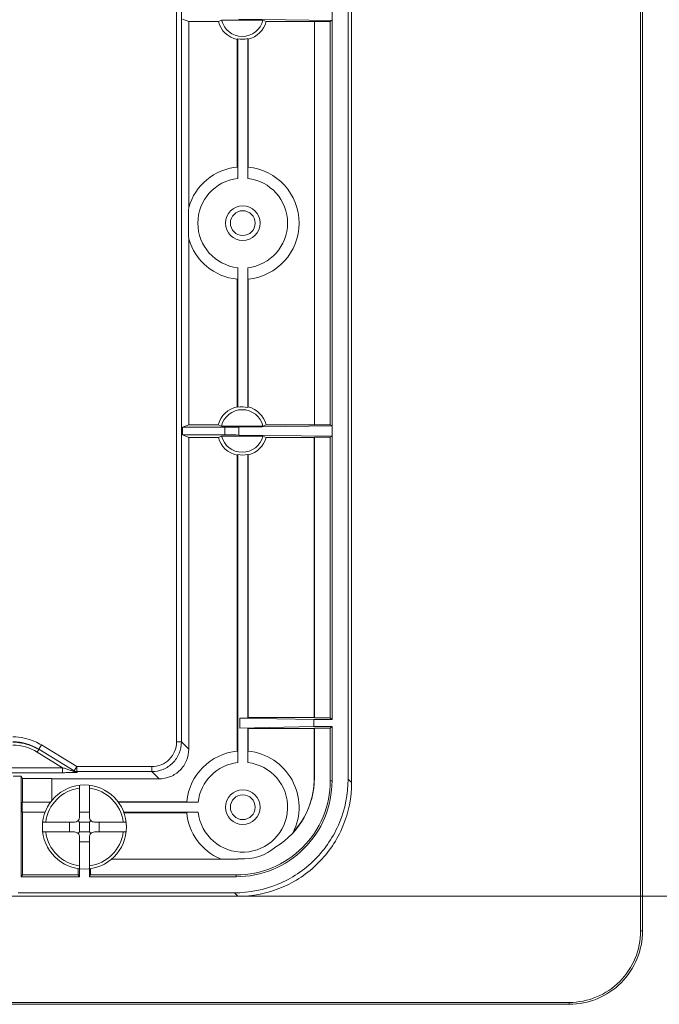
# Model space of a CAD drawing. Header units: centimetres. Extents: x -29.7 to 29.7, y -21 to 21.
# Tile 31 of 34: x 21 to 25.5, y -2.6 to 4.4. Entities that reach past the tile are written whole.
import ezdxf

# ---------------------------------------------------------------- set-up
doc = ezdxf.new("R2010")
doc.units = ezdxf.units.CM
doc.header["$MEASUREMENT"] = 0
doc.layers.add('06___PRT_ALL_SURFS', color=7, linetype='Continuous')

msp = doc.modelspace()

# ---------------------------------------------------------------- linework, layer by layer
at = {"layer": '06___PRT_ALL_SURFS', "lineweight": 9}
for points in [[(25.41259, 8.04822), (25.41259, 8.04822), (25.41259, -2.05189), (25.41259, -2.05189)], [(25.42597, -2.05189), (25.42597, -2.05189), (25.42597, 8.04822), (25.42597, 8.04822)], [(23.32416, 6.96447), (23.32416, 6.96447), (23.32416, -0.96815), (23.32416, -0.96815)], [(23.34882, 6.98919), (23.34882, 6.98919), (23.34882, -0.99287), (23.34882, -0.99287)], [(22.09881, -0.70319), (22.09881, -0.70319), (22.09881, 6.73473), (22.09881, 6.73473)], [(22.1341, 6.73474), (22.1341, 6.73474), (22.1341, -0.7032), (22.1341, -0.7032)], [(23.20936, 6.47014), (23.20936, 6.47014), (23.20936, -0.54444), (23.20936, -0.54444)], [(22.14154, 4.45367), (22.14154, 4.45367), (22.18594, 4.43592), (22.18594, 4.43592)], [(22.18594, 4.43592), (22.18594, 4.43592), (22.3977, 4.43592), (22.3977, 4.43592)], [(22.18594, 4.43592), (22.18594, 4.43592), (22.18594, 3.11063), (22.18594, 3.11063)], [(22.3977, 4.43592), (22.3977, 4.43592), (22.42062, 4.44579), (22.42062, 4.44579)], [(22.3977, 4.43592), (22.41507, 4.37138), (22.46739, 4.32219), (22.53288, 4.30882)], [(22.71576, 4.44579), (22.71576, 4.44579), (22.42062, 4.44579), (22.42062, 4.44579)], [(23.20936, 4.44381), (23.20936, 4.44381), (22.54443, 4.4531), (22.54443, 4.4531)], [(22.61091, 4.3105), (22.67312, 4.326), (22.72203, 4.37401), (22.7387, 4.43592)], [(22.71576, 4.44579), (22.71576, 4.44579), (22.7387, 4.43592), (22.7387, 4.43592)], [(23.08221, 4.43592), (23.08221, 4.43592), (22.7387, 4.43592), (22.7387, 4.43592)], [(23.08369, 4.43671), (23.08369, 4.43671), (23.19604, 4.43671), (23.19604, 4.43671)], [(23.08369, 4.43671), (23.08369, 4.43671), (23.08369, 1.55885), (23.08369, 1.55885)], [(23.20936, 4.44381), (23.20936, 4.44381), (23.19604, 4.43671), (23.19604, 4.43671)], [(23.19604, 1.55885), (23.19604, 1.55885), (23.19604, 4.43671), (23.19604, 4.43671)], [(22.53288, 4.30882), (22.53288, 4.30882), (22.53658, 4.31312), (22.53658, 4.31312)], [(22.53288, 3.39827), (22.53288, 3.39827), (22.53288, 4.30882), (22.53288, 4.30882)], [(22.53658, 4.31312), (22.55997, 4.30874), (22.58402, 4.30927), (22.60721, 4.31468)], [(22.53658, 3.31666), (22.53658, 3.31666), (22.53658, 4.31312), (22.53658, 4.31312)], [(22.60721, 4.31468), (22.60721, 4.31468), (22.60721, 3.31666), (22.60721, 3.31666)], [(22.61091, 4.3105), (22.61091, 4.3105), (22.61091, 3.39827), (22.61091, 3.39827)], [(22.53288, 3.39827), (22.36931, 3.38232), (22.23192, 3.26842), (22.18594, 3.11063)], [(22.18594, 2.8857), (22.18594, 2.8857), (22.18594, 1.55964), (22.18594, 1.55964)], [(22.18594, 2.8857), (22.23192, 2.72791), (22.36931, 2.61401), (22.53288, 2.59805)], [(22.53658, 1.6839), (22.53658, 1.6839), (22.53658, 2.67966), (22.53658, 2.67966)], [(22.60721, 2.67966), (22.60721, 2.67966), (22.60721, 1.68234), (22.60721, 1.68234)], [(22.53288, 1.6882), (22.53288, 1.6882), (22.53288, 2.59805), (22.53288, 2.59805)], [(22.61091, 2.59805), (22.61091, 2.59805), (22.61091, 1.68652), (22.61091, 1.68652)], [(22.53288, 1.6882), (22.46686, 1.67472), (22.41426, 1.62485), (22.39731, 1.55964)], [(22.60721, 1.68234), (22.58402, 1.68775), (22.55997, 1.68828), (22.53658, 1.6839)], [(22.73909, 1.55964), (22.72281, 1.62221), (22.67364, 1.67088), (22.61091, 1.68652)], [(22.14154, 1.54188), (22.14154, 1.54188), (22.18594, 1.55964), (22.18594, 1.55964)], [(22.18594, 1.55964), (22.18594, 1.55964), (22.39731, 1.55964), (22.39731, 1.55964)], [(22.42028, 1.54977), (22.42028, 1.54977), (22.39731, 1.55964), (22.39731, 1.55964)], [(22.71612, 1.54977), (22.71612, 1.54977), (22.42028, 1.54977), (22.42028, 1.54977)], [(22.54443, 1.54246), (22.54443, 1.54246), (23.20936, 1.55175), (23.20936, 1.55175)], [(22.73909, 1.55964), (22.73909, 1.55964), (22.71612, 1.54977), (22.71612, 1.54977)], [(22.73909, 1.55964), (22.73909, 1.55964), (23.08221, 1.55964), (23.08221, 1.55964)], [(23.19604, 1.55885), (23.19604, 1.55885), (23.08369, 1.55885), (23.08369, 1.55885)], [(23.19604, 1.55885), (23.19604, 1.55885), (23.20936, 1.55175), (23.20936, 1.55175)], [(22.44454, 1.54188), (22.44454, 1.54188), (22.14154, 1.54188), (22.14154, 1.54188)], [(22.14154, 1.48703), (22.14154, 1.48703), (22.14154, 1.54188), (22.14154, 1.54188)], [(22.14154, 1.48703), (22.14154, 1.48703), (22.44454, 1.48703), (22.44454, 1.48703)], [(22.14154, 1.48703), (22.14154, 1.48703), (22.18594, 1.46928), (22.18594, 1.46928)], [(22.3977, 1.46928), (22.3977, 1.46928), (22.42062, 1.47914), (22.42062, 1.47914)], [(22.71576, 1.47914), (22.71576, 1.47914), (22.42062, 1.47914), (22.42062, 1.47914)], [(22.44454, 1.54188), (22.48201, 1.54188), (22.51794, 1.5421), (22.54443, 1.54246)], [(22.44454, 1.48703), (22.44454, 1.48703), (22.44454, 1.54188), (22.44454, 1.54188)], [(22.54443, 1.48645), (22.51794, 1.48683), (22.48201, 1.48703), (22.44454, 1.48703)], [(22.54443, 1.54246), (22.54443, 1.54246), (22.54443, 1.48645), (22.54443, 1.48645)], [(23.20936, 1.47717), (23.20936, 1.47717), (22.54443, 1.48645), (22.54443, 1.48645)], [(22.71576, 1.47914), (22.71576, 1.47914), (22.7387, 1.46928), (22.7387, 1.46928)], [(23.19604, 1.47007), (23.19604, 1.47007), (23.20936, 1.47717), (23.20936, 1.47717)], [(22.18594, 1.46928), (22.18594, 1.46928), (22.3977, 1.46928), (22.3977, 1.46928)], [(22.18594, 1.46928), (22.18594, 1.46928), (22.18594, -0.75503), (22.18594, -0.75503)], [(22.3977, 1.46928), (22.41507, 1.40475), (22.46739, 1.35555), (22.53288, 1.34218)], [(22.61091, 1.34386), (22.67312, 1.35937), (22.72203, 1.40738), (22.7387, 1.46928)], [(22.7387, 1.46928), (22.7387, 1.46928), (23.08221, 1.46928), (23.08221, 1.46928)], [(23.08221, 1.46928), (23.08221, 1.46928), (23.08221, -0.52964), (23.08221, -0.52964)], [(23.08369, 1.47007), (23.08369, 1.47007), (23.19604, 1.47007), (23.19604, 1.47007)], [(23.08369, 1.47007), (23.08369, 1.47007), (23.08369, -0.53113), (23.08369, -0.53113)], [(23.19604, -0.53113), (23.19604, -0.53113), (23.19604, 1.47007), (23.19604, 1.47007)], [(22.53288, -0.76891), (22.53288, -0.76891), (22.53288, 1.34218), (22.53288, 1.34218)], [(22.53658, 1.34648), (22.55997, 1.3421), (22.58402, 1.34263), (22.60721, 1.34804)], [(22.53658, -0.85052), (22.53658, -0.85052), (22.53658, 1.34648), (22.53658, 1.34648)], [(22.60721, 1.34804), (22.60721, 1.34804), (22.61091, 1.34386), (22.61091, 1.34386)], [(22.60721, 1.34804), (22.60721, 1.34804), (22.60721, -0.53334), (22.60721, -0.53334)], [(22.61091, 1.34386), (22.61091, 1.34386), (22.61091, -0.52964), (22.61091, -0.52964)], [(22.55068, -0.53334), (22.55068, -0.53334), (22.60721, -0.53334), (22.60721, -0.53334)], [(23.08041, -0.54444), (23.08041, -0.54444), (22.55068, -0.53334), (22.55068, -0.53334)], [(22.55068, -0.60397), (22.55068, -0.60397), (22.55068, -0.53334), (22.55068, -0.53334)], [(23.08221, -0.52964), (23.08221, -0.52964), (22.61091, -0.52964), (22.61091, -0.52964)], [(23.08041, -0.54444), (23.08041, -0.54444), (23.20936, -0.54444), (23.20936, -0.54444)], [(23.08041, -0.59288), (23.08041, -0.59288), (23.08041, -0.54444), (23.08041, -0.54444)], [(23.19604, -0.53113), (23.19604, -0.53113), (23.08369, -0.53113), (23.08369, -0.53113)], [(23.20936, -0.54444), (23.20936, -0.54444), (23.19604, -0.53113), (23.19604, -0.53113)], [(22.55068, -0.60397), (22.55068, -0.60397), (23.08041, -0.59288), (23.08041, -0.59288)], [(22.60721, -0.60397), (22.60721, -0.60397), (22.60721, -0.85052), (22.60721, -0.85052)], [(23.08221, -0.60767), (23.08221, -0.60767), (22.61091, -0.60767), (22.61091, -0.60767)], [(22.61091, -0.60767), (22.61091, -0.60767), (22.61091, -0.76891), (22.61091, -0.76891)], [(23.20936, -0.59288), (23.20936, -0.59288), (23.08041, -0.59288), (23.08041, -0.59288)], [(23.08221, -0.60767), (23.08221, -0.60767), (23.08221, -0.95891), (23.08221, -0.95891)], [(23.08369, -0.60619), (23.08369, -0.60619), (23.19604, -0.60619), (23.19604, -0.60619)], [(23.08369, -0.60619), (23.08369, -0.60619), (23.08369, -0.95891), (23.08369, -0.95891)], [(23.19604, -0.60619), (23.19604, -0.60619), (23.20936, -0.59288), (23.20936, -0.59288)], [(23.19604, -0.98078), (23.19604, -0.98078), (23.19604, -0.60619), (23.19604, -0.60619)], [(23.20936, -0.59288), (23.20936, -0.59288), (23.20936, -0.98078), (23.20936, -0.98078)], [(20.99511, -0.71132), (20.97381, -0.70736), (20.95217, -0.70537), (20.93049, -0.70536)], [(21.10458, -0.77587), (21.05224, -0.74362), (20.99197, -0.72655), (20.93049, -0.72655)], [(20.93131, -0.70251), (20.99547, -0.70251), (21.06187, -0.72133), (21.11651, -0.75498)], [(21.05755, -0.72902), (21.03733, -0.72122), (21.01642, -0.71529), (20.99511, -0.71132)], [(21.11569, -0.75783), (21.09724, -0.74646), (21.07777, -0.73682), (21.05755, -0.72902)], [(21.11569, -0.75783), (21.11569, -0.75783), (21.10458, -0.77587), (21.10458, -0.77587)], [(21.13503, -0.72491), (21.13503, -0.72491), (21.11651, -0.75498), (21.11651, -0.75498)], [(21.3677, -0.90972), (21.3677, -0.90972), (21.11651, -0.75498), (21.11651, -0.75498)], [(21.38622, -0.87966), (21.38622, -0.87966), (21.13503, -0.72491), (21.13503, -0.72491)], [(22.09881, -0.7032), (22.09881, -0.7032), (22.1341, -0.7032), (22.1341, -0.7032)], [(22.18594, -0.75503), (22.18594, -0.75503), (22.1341, -0.7032), (22.1341, -0.7032)], [(22.53288, -0.76891), (22.34171, -0.78755), (22.19042, -0.93882), (22.17178, -1.13)], [(21.10458, -0.77587), (21.10458, -0.77587), (21.28548, -0.88731), (21.28548, -0.88731)], [(17.09017, -0.88731), (17.09017, -0.88731), (21.28548, -0.88731), (21.28548, -0.88731)], [(21.28548, -0.9226), (21.28548, -0.9226), (21.28548, -0.88731), (21.28548, -0.88731)], [(21.3677, -0.90972), (21.3677, -0.90972), (21.38622, -0.87966), (21.38622, -0.87966)], [(21.3677, -0.90972), (21.3677, -0.90972), (21.37152, -0.91543), (21.37152, -0.91543)], [(21.38622, -0.91496), (21.37981, -0.91496), (21.37318, -0.91307), (21.3677, -0.90972)], [(21.38622, -0.87966), (21.38622, -0.87966), (21.92233, -0.87966), (21.92233, -0.87966)], [(21.38622, -0.87966), (21.38622, -0.87966), (21.38622, -0.91496), (21.38622, -0.91496)], [(21.92234, -0.91496), (21.92234, -0.91496), (21.92234, -0.87966), (21.92234, -0.87966)], [(22.53658, -0.85052), (22.38756, -0.86704), (22.26992, -0.98468), (22.2534, -1.1337)], [(21.28548, -0.9226), (21.28548, -0.9226), (17.09016, -0.9226), (17.09016, -0.9226)], [(20.99083, -0.94706), (20.99083, -0.94706), (20.93253, -0.94706), (20.93253, -0.94706)], [(20.99971, -0.96482), (20.99971, -0.96482), (20.99083, -0.94706), (20.99083, -0.94706)], [(20.99083, -0.94706), (20.99083, -0.94706), (20.99083, -1.66522), (20.99083, -1.66522)], [(20.99971, -0.96482), (20.99971, -0.96482), (21.20841, -0.96482), (21.20841, -0.96482)], [(20.99971, -0.96482), (20.99971, -0.96482), (20.99971, -1.13148), (20.99971, -1.13148)], [(21.20841, -1.12243), (21.20841, -1.12243), (21.20841, -0.96482), (21.20841, -0.96482)], [(21.20988, -0.96679), (21.20988, -0.96679), (21.97418, -0.96679), (21.97418, -0.96679)], [(21.37152, -0.91543), (21.37699, -0.91879), (21.38363, -0.92067), (21.39004, -0.92067)], [(21.92234, -0.91496), (21.92234, -0.91496), (21.38622, -0.91496), (21.38622, -0.91496)], [(21.39004, -0.92067), (21.39004, -0.92067), (21.38622, -0.91496), (21.38622, -0.91496)], [(21.92234, -0.91496), (21.92234, -0.91496), (21.97418, -0.96679), (21.97418, -0.96679)], [(22.80829, -1.45285), (22.97948, -1.34705), (23.08369, -1.16016), (23.08369, -0.95891)], [(22.93162, -1.34847), (23.02852, -1.24186), (23.08221, -1.10297), (23.08221, -0.95891)], [(23.19604, -0.98078), (23.19604, -0.98078), (23.20936, -0.98078), (23.20936, -0.98078)], [(23.34882, -0.99287), (23.34882, -0.99287), (23.32416, -0.96821), (23.32416, -0.96821)], [(21.40649, -1.03353), (21.28042, -1.04962), (21.18115, -1.14889), (21.16506, -1.27496)], [(21.40649, -1.23965), (21.40649, -1.23965), (21.40649, -1.01218), (21.40649, -1.01218)], [(21.47712, -1.01218), (21.47712, -1.01218), (21.47712, -1.23965), (21.47712, -1.23965)], [(21.71856, -1.27496), (21.70247, -1.14889), (21.6032, -1.04962), (21.47712, -1.03353)], [(21.20008, -1.1337), (21.20008, -1.1337), (20.99823, -1.1337), (20.99823, -1.1337)], [(20.99823, -1.1337), (20.99823, -1.1337), (20.99823, -1.20433), (20.99823, -1.20433)], [(21.68081, -1.13), (21.68081, -1.13), (22.17178, -1.13), (22.17178, -1.13)], [(22.2534, -1.1337), (22.2534, -1.1337), (21.68355, -1.1337), (21.68355, -1.1337)], [(20.99823, -1.20433), (20.99823, -1.20433), (21.16176, -1.20433), (21.16176, -1.20433)], [(20.99971, -1.20655), (20.99971, -1.20655), (20.99971, -1.65191), (20.99971, -1.65191)], [(21.37118, -1.27496), (21.39069, -1.27496), (21.40649, -1.25915), (21.40649, -1.23965)], [(21.40649, -1.20433), (21.40649, -1.20433), (21.47712, -1.20433), (21.47712, -1.20433)], [(21.72186, -1.20433), (21.72186, -1.20433), (22.2534, -1.20433), (22.2534, -1.20433)], [(22.17178, -1.20803), (22.17178, -1.20803), (21.72317, -1.20803), (21.72317, -1.20803)], [(22.17178, -1.20803), (22.18599, -1.35366), (22.27819, -1.48007), (22.41251, -1.53808)], [(21.14372, -1.27496), (21.14372, -1.27496), (21.37118, -1.27496), (21.37118, -1.27496)], [(21.33586, -1.34559), (21.33586, -1.34559), (21.33586, -1.27496), (21.33586, -1.27496)], [(21.40649, -1.27496), (21.40649, -1.27496), (21.39615, -1.26462), (21.39615, -1.26462)], [(21.40649, -1.27496), (21.40649, -1.27496), (21.47712, -1.27496), (21.47712, -1.27496)], [(21.40649, -1.34559), (21.40649, -1.34559), (21.40649, -1.27496), (21.40649, -1.27496)], [(21.47712, -1.27496), (21.47712, -1.27496), (21.48747, -1.26462), (21.48747, -1.26462)], [(21.47712, -1.27496), (21.47712, -1.27496), (21.47712, -1.34559), (21.47712, -1.34559)], [(21.51244, -1.27496), (21.51244, -1.27496), (21.7399, -1.27496), (21.7399, -1.27496)], [(21.54775, -1.27496), (21.54775, -1.27496), (21.54775, -1.34559), (21.54775, -1.34559)], [(21.14372, -1.34559), (21.14372, -1.34559), (21.37118, -1.34559), (21.37118, -1.34559)], [(21.16506, -1.34559), (21.18115, -1.47167), (21.28042, -1.57094), (21.40649, -1.58702)], [(21.40649, -1.34559), (21.40649, -1.34559), (21.39615, -1.35594), (21.39615, -1.35594)], [(21.47712, -1.34559), (21.47712, -1.34559), (21.40649, -1.34559), (21.40649, -1.34559)], [(21.40649, -1.60837), (21.40649, -1.60837), (21.40649, -1.38091), (21.40649, -1.38091)], [(21.47712, -1.34559), (21.47712, -1.34559), (21.48747, -1.35594), (21.48747, -1.35594)], [(21.47712, -1.58702), (21.6032, -1.57094), (21.70247, -1.47167), (21.71856, -1.34559)], [(21.47712, -1.60837), (21.47712, -1.60837), (21.47712, -1.38091), (21.47712, -1.38091)], [(21.7399, -1.34559), (21.7399, -1.34559), (21.51244, -1.34559), (21.51244, -1.34559)], [(21.47712, -1.41622), (21.47712, -1.41622), (21.40649, -1.41622), (21.40649, -1.41622)], [(22.54932, -1.53771), (22.6433, -1.54346), (22.73594, -1.51311), (22.80829, -1.45285)], [(22.50305, -1.53955), (22.50305, -1.53955), (21.63423, -1.53956), (21.63423, -1.53956)], [(22.50305, -1.53955), (22.51849, -1.53955), (22.53393, -1.53894), (22.54932, -1.53771)], [(22.50305, -1.53923), (22.51849, -1.53935), (22.53392, -1.53884), (22.54931, -1.53771)], [(22.50305, -1.53955), (22.50305, -1.53955), (22.50305, -1.53923), (22.50305, -1.53923)], [(21.39762, -1.65191), (21.39762, -1.65191), (21.39762, -1.60617), (21.39762, -1.60617)], [(21.40649, -1.60837), (21.40649, -1.60837), (21.40649, -1.66522), (21.40649, -1.66522)], [(21.47712, -1.66522), (21.47712, -1.66522), (21.47712, -1.60777), (21.47712, -1.60777)], [(21.486, -1.65191), (21.486, -1.65191), (21.486, -1.60624), (21.486, -1.60624)], [(20.99083, -1.66522), (20.99083, -1.66522), (20.99971, -1.65191), (20.99971, -1.65191)], [(20.99083, -1.66522), (20.99083, -1.66522), (21.40649, -1.66522), (21.40649, -1.66522)], [(21.39762, -1.65191), (21.39762, -1.65191), (20.99971, -1.65191), (20.99971, -1.65191)], [(21.39762, -1.65191), (21.39762, -1.65191), (21.40649, -1.66522), (21.40649, -1.66522)], [(21.486, -1.65191), (21.486, -1.65191), (21.47712, -1.66522), (21.47712, -1.66522)], [(22.52491, -1.66522), (22.52491, -1.66522), (21.47712, -1.66522), (21.47712, -1.66522)], [(22.52491, -1.65191), (22.52491, -1.65191), (21.486, -1.65191), (21.486, -1.65191)], [(22.52491, -1.66522), (22.52491, -1.66522), (22.52491, -1.65191), (22.52491, -1.65191)], [(10.74098, -1.80469), (10.74098, -1.80469), (22.53695, -1.80469), (22.53695, -1.80469)], [(22.51229, -1.78002), (22.51229, -1.78002), (20.96782, -1.78002), (20.96782, -1.78002)], [(22.51234, -1.78002), (22.51234, -1.78002), (22.53701, -1.80469), (22.53701, -1.80469)], [(25.41259, -2.05189), (25.41259, -2.05189), (25.42597, -2.05189), (25.42597, -2.05189)], [(24.90269, -2.56179), (24.90269, -2.56179), (8.37523, -2.56179), (8.37523, -2.56179)], [(8.37523, -2.57518), (8.37523, -2.57518), (24.90269, -2.57518), (24.90269, -2.57518)], [(24.90269, -2.57518), (24.90269, -2.57518), (24.90269, -2.56179), (24.90269, -2.56179)]]:
    msp.add_open_spline(points, degree=3, dxfattribs=at)
for points, knots in [([(22.42062, 4.44579), (22.43723, 4.37777), (22.49818, 4.32992), (22.5682, 4.32992), (22.6382, 4.32992), (22.69915, 4.37777), (22.71576, 4.44579)], [0, 0, 0, 0, 0.5, 0.5, 0.5, 1, 1, 1, 1]), ([(22.61091, 2.59805), (22.81684, 2.61813), (22.9739, 2.79125), (22.9739, 2.99816), (22.9739, 3.20508), (22.81684, 3.37819), (22.61091, 3.39827)], [0, 0, 0, 0, 0.5, 0.5, 0.5, 1, 1, 1, 1]), ([(22.53658, 3.31666), (22.37426, 3.29866), (22.25144, 3.16148), (22.25144, 2.99816), (22.25144, 2.83485), (22.37426, 2.69766), (22.53658, 2.67966)], [0, 0, 0, 0, 0.5, 0.5, 0.5, 1, 1, 1, 1]), ([(22.60721, 2.67966), (22.76953, 2.69766), (22.89235, 2.83485), (22.89235, 2.99816), (22.89235, 3.16148), (22.76953, 3.29866), (22.60721, 3.31666)], [0, 0, 0, 0, 0.5, 0.5, 0.5, 1, 1, 1, 1]), ([(22.18502, 2.99816), (22.18502, 3.00784), (22.18504, 3.01751), (22.18508, 3.02719), (22.1852, 3.055), (22.18549, 3.08281), (22.18594, 3.11063)], [0, 0, 0, 0, 0.5, 0.5, 0.5, 1, 1, 1, 1]), ([(22.69549, 2.99816), (22.69549, 3.06643), (22.64015, 3.12177), (22.57189, 3.12177), (22.50363, 3.12177), (22.44829, 3.06643), (22.44829, 2.99816), (22.44829, 2.9299), (22.50363, 2.87456), (22.57189, 2.87456), (22.64015, 2.87456), (22.69549, 2.9299), (22.69549, 2.99816)], [0, 0, 0, 0, 0.25, 0.25, 0.25, 0.5, 0.5, 0.5, 0.75, 0.75, 0.75, 1, 1, 1, 1]), ([(22.66018, 2.99816), (22.66018, 3.04692), (22.62065, 3.08645), (22.57189, 3.08645), (22.52313, 3.08645), (22.4836, 3.04692), (22.4836, 2.99816), (22.4836, 2.9494), (22.52313, 2.90988), (22.57189, 2.90988), (22.62065, 2.90988), (22.66018, 2.9494), (22.66018, 2.99816)], [0, 0, 0, 0, 0.25, 0.25, 0.25, 0.5, 0.5, 0.5, 0.75, 0.75, 0.75, 1, 1, 1, 1]), ([(22.18594, 2.8857), (22.1858, 2.89468), (22.18567, 2.90367), (22.18556, 2.91265), (22.1852, 2.94115), (22.18502, 2.96966), (22.18502, 2.99816)], [0, 0, 0, 0, 0.5, 0.5, 0.5, 1, 1, 1, 1]), ([(22.71612, 1.54977), (22.70005, 1.6185), (22.63877, 1.6671), (22.5682, 1.6671), (22.49762, 1.6671), (22.43634, 1.6185), (22.42028, 1.54977)], [0, 0, 0, 0, 0.5, 0.5, 0.5, 1, 1, 1, 1]), ([(22.42062, 1.47914), (22.43723, 1.41113), (22.49818, 1.36328), (22.5682, 1.36328), (22.6382, 1.36328), (22.69915, 1.41113), (22.71576, 1.47914)], [0, 0, 0, 0, 0.5, 0.5, 0.5, 1, 1, 1, 1]), ([(21.13501, -0.72494), (21.11982, -0.71556), (21.10399, -0.70727), (21.08758, -0.70009), (21.03863, -0.67868), (20.98453, -0.6672), (20.93131, -0.66722)], [0, 0, 0, 0, 0.5, 0.5, 0.5, 1, 1, 1, 1]), ([(21.92233, -0.87966), (21.96914, -0.87967), (22.01403, -0.86109), (22.04713, -0.82798), (22.08023, -0.79489), (22.09882, -0.74999), (22.09881, -0.70319)], [0, 0, 0, 0, 0.5, 0.5, 0.5, 1, 1, 1, 1]), ([(21.92233, -0.91496), (21.94988, -0.91495), (21.97773, -0.90944), (22.00338, -0.89883), (22.02903, -0.88822), (22.05248, -0.87251), (22.07207, -0.85292), (22.09165, -0.83334), (22.10736, -0.80989), (22.11797, -0.78424), (22.12859, -0.75858), (22.1341, -0.73074), (22.1341, -0.7032)], [0, 0, 0, 0, 0.25, 0.25, 0.25, 0.5, 0.5, 0.5, 0.75, 0.75, 0.75, 1, 1, 1, 1]), ([(22.18594, -0.75503), (22.18594, -0.78258), (22.18044, -0.81043), (22.16983, -0.83609), (22.15922, -0.86174), (22.14351, -0.88519), (22.12393, -0.90478), (22.10434, -0.92437), (22.08088, -0.94007), (22.05523, -0.95068), (22.02957, -0.96129), (22.00172, -0.96679), (21.97418, -0.96679)], [0, 0, 0, 0, 0.25, 0.25, 0.25, 0.5, 0.5, 0.5, 0.75, 0.75, 0.75, 1, 1, 1, 1]), ([(22.93162, -1.34847), (22.99069, -1.23005), (22.9877, -1.09015), (22.92364, -0.97437), (22.85956, -0.85859), (22.74262, -0.78175), (22.61091, -0.76891)], [0, 0, 0, 0, 0.5, 0.5, 0.5, 1, 1, 1, 1]), ([(21.37152, -0.91543), (21.37243, -0.91622), (21.36998, -0.91525), (21.36805, -0.91452), (21.36306, -0.91263), (21.36152, -0.91239), (21.35917, -0.91173), (21.35625, -0.91093), (21.35206, -0.90948), (21.3482, -0.90818), (21.34399, -0.90677), (21.34016, -0.90554), (21.33627, -0.90427), (21.32808, -0.90159), (21.31959, -0.89875), (21.31119, -0.89594), (21.30257, -0.89305), (21.29405, -0.8902), (21.28548, -0.88731)], [0, 0, 0, 0, 0.1666667, 0.1666667, 0.1666667, 0.3333333, 0.3333333, 0.3333333, 0.5, 0.5, 0.5, 0.6666667, 0.6666667, 0.6666667, 0.8333333, 0.8333333, 0.8333333, 1, 1, 1, 1]), ([(22.2534, -1.20433), (22.27189, -1.37114), (22.41597, -1.49543), (22.58369, -1.48925), (22.7514, -1.48307), (22.88595, -1.34853), (22.89213, -1.18081), (22.8983, -1.01309), (22.77402, -0.86901), (22.60721, -0.85052)], [0, 0, 0, 0, 0.3333333, 0.3333333, 0.3333333, 0.6666667, 0.6666667, 0.6666667, 1, 1, 1, 1]), ([(21.28548, -0.9226), (21.29619, -0.9226), (21.3069, -0.92257), (21.3176, -0.92251), (21.32286, -0.92248), (21.32811, -0.92245), (21.33337, -0.9224), (21.33848, -0.92235), (21.34359, -0.92229), (21.34869, -0.92222), (21.35353, -0.92215), (21.35835, -0.92207), (21.36322, -0.92197), (21.3676, -0.92189), (21.37201, -0.9218), (21.37627, -0.92165), (21.37807, -0.92158), (21.37985, -0.92151), (21.38179, -0.92144), (21.38336, -0.92139), (21.38504, -0.92134), (21.38624, -0.9212), (21.38703, -0.92112), (21.38763, -0.92098), (21.38915, -0.92094), (21.38963, -0.92093), (21.39022, -0.92093), (21.39004, -0.92067)], [0, 0, 0, 0, 0.1111111, 0.1111111, 0.1111111, 0.2222222, 0.2222222, 0.2222222, 0.3333333, 0.3333333, 0.3333333, 0.4444444, 0.4444444, 0.4444444, 0.5555556, 0.5555556, 0.5555556, 0.6666667, 0.6666667, 0.6666667, 0.7777778, 0.7777778, 0.7777778, 0.8888889, 0.8888889, 0.8888889, 1, 1, 1, 1]), ([(23.32416, -0.96815), (23.32417, -1.07376), (23.30309, -1.18053), (23.26243, -1.27889), (23.22178, -1.37726), (23.16155, -1.46722), (23.08645, -1.54232), (23.01136, -1.61741), (22.9214, -1.67764), (22.82303, -1.7183), (22.72466, -1.75895), (22.61789, -1.78003), (22.51229, -1.78002)], [0, 0, 0, 0, 0.25, 0.25, 0.25, 0.5, 0.5, 0.5, 0.75, 0.75, 0.75, 1, 1, 1, 1]), ([(22.5249, -1.66522), (22.70643, -1.66523), (22.88053, -1.59311), (23.00889, -1.46476), (23.13725, -1.33639), (23.20936, -1.1623), (23.20936, -0.98076)], [0, 0, 0, 0, 0.5, 0.5, 0.5, 1, 1, 1, 1]), ([(22.52491, -1.65191), (22.70291, -1.65191), (22.87362, -1.5812), (22.99948, -1.45534), (23.12534, -1.32947), (23.19605, -1.15877), (23.19604, -0.98076)], [0, 0, 0, 0, 0.5, 0.5, 0.5, 1, 1, 1, 1]), ([(21.74199, -1.31028), (21.74199, -1.14449), (21.6076, -1.0101), (21.44181, -1.0101), (21.27602, -1.0101), (21.14164, -1.14449), (21.14163, -1.31028), (21.14163, -1.47606), (21.27602, -1.61045), (21.44181, -1.61045), (21.60759, -1.61045), (21.74199, -1.47606), (21.74199, -1.31028)], [0, 0, 0, 0, 0.25, 0.25, 0.25, 0.5, 0.5, 0.5, 0.75, 0.75, 0.75, 1, 1, 1, 1]), ([(22.69549, -1.16902), (22.69549, -1.10075), (22.64015, -1.04541), (22.57189, -1.04541), (22.50363, -1.04541), (22.44829, -1.10075), (22.44829, -1.16902), (22.44829, -1.23728), (22.50363, -1.29262), (22.57189, -1.29262), (22.64015, -1.29262), (22.69549, -1.23728), (22.69549, -1.16902)], [0, 0, 0, 0, 0.25, 0.25, 0.25, 0.5, 0.5, 0.5, 0.75, 0.75, 0.75, 1, 1, 1, 1]), ([(22.53695, -1.80469), (22.64256, -1.80469), (22.74933, -1.78362), (22.84769, -1.74296), (22.94606, -1.70231), (23.03602, -1.64207), (23.11112, -1.56698), (23.18621, -1.49189), (23.24644, -1.40193), (23.2871, -1.30356), (23.32776, -1.20519), (23.34884, -1.09842), (23.34882, -0.99281)], [0, 0, 0, 0, 0.25, 0.25, 0.25, 0.5, 0.5, 0.5, 0.75, 0.75, 0.75, 1, 1, 1, 1]), ([(22.66018, -1.16902), (22.66018, -1.12026), (22.62065, -1.08073), (22.57189, -1.08073), (22.52313, -1.08073), (22.4836, -1.12026), (22.4836, -1.16902), (22.4836, -1.21778), (22.52313, -1.2573), (22.57189, -1.2573), (22.62065, -1.2573), (22.66018, -1.21778), (22.66018, -1.16902)], [0, 0, 0, 0, 0.25, 0.25, 0.25, 0.5, 0.5, 0.5, 0.75, 0.75, 0.75, 1, 1, 1, 1]), ([(21.47712, -1.23965), (21.47712, -1.24901), (21.48084, -1.25799), (21.48747, -1.26462), (21.4941, -1.27124), (21.50307, -1.27496), (21.51244, -1.27496)], [0, 0, 0, 0, 0.5, 0.5, 0.5, 1, 1, 1, 1]), ([(21.40649, -1.38091), (21.40649, -1.37154), (21.40278, -1.36256), (21.39615, -1.35594), (21.38953, -1.34931), (21.38055, -1.34559), (21.37118, -1.34559)], [0, 0, 0, 0, 0.5, 0.5, 0.5, 1, 1, 1, 1]), ([(21.51244, -1.34559), (21.50307, -1.34559), (21.4941, -1.34931), (21.48747, -1.35594), (21.48084, -1.36256), (21.47712, -1.37154), (21.47712, -1.38091)], [0, 0, 0, 0, 0.5, 0.5, 0.5, 1, 1, 1, 1]), ([(24.90269, -2.57518), (25.04147, -2.57518), (25.17457, -2.52004), (25.27271, -2.42191), (25.37084, -2.32378), (25.42597, -2.19067), (25.42597, -2.05189)], [0, 0, 0, 0, 0.5, 0.5, 0.5, 1, 1, 1, 1]), ([(24.90269, -2.56179), (25.03792, -2.56179), (25.16762, -2.50807), (25.26324, -2.41244), (25.35886, -2.31682), (25.41259, -2.18713), (25.41259, -2.05189)], [0, 0, 0, 0, 0.5, 0.5, 0.5, 1, 1, 1, 1])]:
    msp.add_open_spline(points, degree=3, knots=knots, dxfattribs=at)
at = {"layer": '06___PRT_ALL_SURFS', "lineweight": 0}
msp.add_open_spline([(22.53702, -1.80469), (22.53702, -1.80469), (27.18494, -1.80469), (27.18494, -1.80469)], degree=3, dxfattribs=at)

doc.saveas('drawing.dxf')
